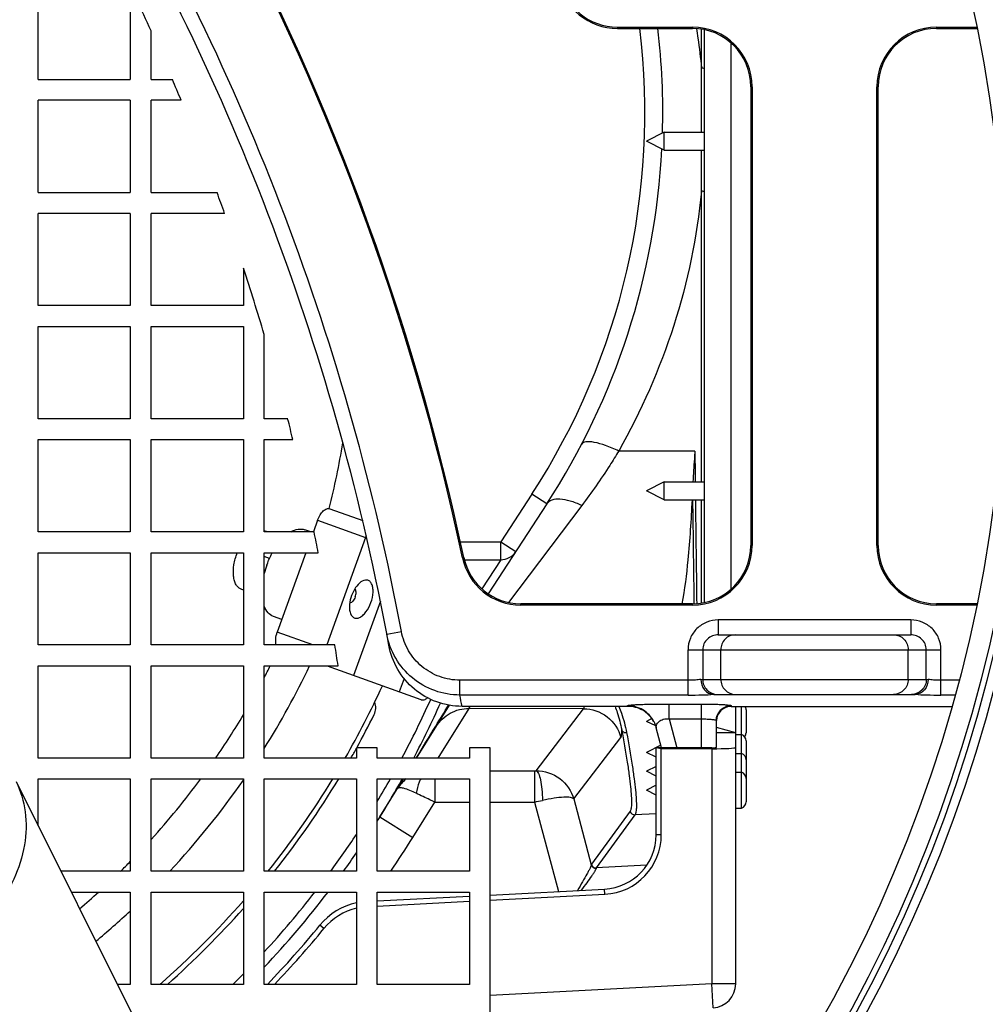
# Model space of a CAD drawing. Header units: millimetres. Extents: x 0 to 297, y 0 to 210.
# Tile 10 of 38: x 152.94 to 159.43, y 88.99 to 95.61. Entities that reach past the tile are written whole.
import ezdxf

# ---------------------------------------------------------------- set-up
doc = ezdxf.new("R2010")
doc.units = ezdxf.units.MM
doc.header["$LTSCALE"] = 16.335
doc.layers.get('0').update_dxf_attribs({"linetype": 'CONTINUOUS'})
doc.layers.add('AXES_REF', color=7, linetype='CONTINUOUS')

msp = doc.modelspace()

# ---------------------------------------------------------------- linework, layer by layer
at = {"color": 7, "linetype": 'Continuous'}
for p, q in [((153.0638, 95.2084), (153.0638, 95.8284)), ((153.6838, 95.8284), (153.6838, 95.2084)), ((153.8238, 95.2084), (153.8238, 95.5339)), ((156.9591, 95.5598), (157.4638, 95.5598)), ((156.9591, 95.5514), (157.4638, 95.5514)), ((157.5438, 91.6936), (157.5438, 95.5431)), ((159.1038, 95.5598), (159.3737, 95.5598)), ((159.1038, 95.5514), (159.3755, 95.5514)), ((153.0638, 95.2084), (153.6838, 95.2084)), ((153.8238, 95.2084), (153.9664, 95.2084)), ((157.8554, 95.1598), (157.8554, 92.0769)), ((157.8638, 95.1598), (157.8638, 92.0769)), ((158.7038, 92.0769), (158.7038, 95.1598)), ((158.7122, 92.0769), (158.7122, 95.1598)), ((153.6838, 95.0684), (153.0638, 95.0684)), ((153.0638, 94.4484), (153.0638, 95.0684)), ((153.6838, 95.0684), (153.6838, 94.4484)), ((154.0251, 95.0684), (153.8238, 95.0684)), ((153.8238, 94.4484), (153.8238, 95.0684)), ((157.2738, 94.853), (157.1538, 94.793)), ((157.2738, 94.853), (157.5438, 94.853)), ((157.2738, 94.733), (157.2738, 94.853)), ((157.2738, 94.733), (157.1538, 94.793)), ((157.2738, 94.733), (157.5438, 94.733)), ((153.0638, 94.4484), (153.6838, 94.4484)), ((153.8238, 94.4484), (154.2671, 94.4484)), ((153.6838, 94.3084), (153.0638, 94.3084)), ((153.0638, 93.6884), (153.0638, 94.3084)), ((153.6838, 94.3084), (153.6838, 93.6884)), ((154.3177, 94.3084), (153.8238, 94.3084)), ((153.8238, 93.6884), (153.8238, 94.3084)), ((154.4438, 93.941), (154.4438, 93.6884)), ((153.6838, 93.6884), (153.0638, 93.6884)), ((154.4438, 93.6884), (153.8238, 93.6884)), ((153.0638, 93.5484), (153.6838, 93.5484)), ((153.0638, 92.9284), (153.0638, 93.5484)), ((153.6838, 93.5484), (153.6838, 92.9284)), ((153.8238, 93.5484), (154.4438, 93.5484)), ((153.8238, 92.9284), (153.8238, 93.5484)), ((154.4438, 93.5484), (154.4438, 92.9284)), ((154.5838, 92.9284), (154.5838, 93.495)), ((153.6838, 92.9284), (153.0638, 92.9284)), ((154.4438, 92.9284), (153.8238, 92.9284)), ((154.7417, 92.9284), (154.5838, 92.9284)), ((153.0638, 92.7884), (153.6838, 92.7884)), ((153.0638, 92.1684), (153.0638, 92.7884)), ((153.6838, 92.7884), (153.6838, 92.1684)), ((153.8238, 92.7884), (154.4438, 92.7884)), ((153.8238, 92.1684), (153.8238, 92.7884)), ((154.4438, 92.7884), (154.4438, 92.1684)), ((154.5838, 92.7884), (154.7773, 92.7884)), ((154.5838, 92.1684), (154.5838, 92.7884)), ((157.2738, 92.5037), (157.1538, 92.4437)), ((157.2738, 92.5037), (157.5438, 92.5037)), ((157.2738, 92.3837), (157.2738, 92.5037)), ((157.2738, 92.3837), (157.1538, 92.4437)), ((156.4839, 92.3564), (156.0905, 91.7518)), ((157.2738, 92.3837), (157.5438, 92.3837)), ((155.0252, 92.3241), (155.246, 92.2446)), ((154.9428, 92.2475), (154.9143, 92.1684)), ((153.6838, 92.1684), (153.0638, 92.1684)), ((154.4438, 92.1684), (153.8238, 92.1684)), ((154.9193, 92.1684), (154.5838, 92.1684)), ((154.8969, 92.1684), (154.8564, 92.183)), ((155.2654, 92.1314), (155.0051, 91.4084)), ((153.0638, 92.0284), (153.6838, 92.0284)), ((153.0638, 91.4084), (153.0638, 92.0284)), ((153.6838, 92.0284), (153.6838, 91.4084)), ((153.8238, 92.0284), (154.4438, 92.0284)), ((153.8238, 91.4084), (153.8238, 92.0284)), ((154.4438, 92.0284), (154.4438, 91.4084)), ((154.5838, 92.0284), (154.9478, 92.0284)), ((154.5838, 91.4084), (154.5838, 92.0284)), ((154.8639, 92.0284), (154.6719, 91.4948)), ((154.6191, 91.9893), (154.5838, 92.002)), ((155.3648, 91.7038), (155.1848, 91.2038)), ((157.4638, 91.6853), (156.3088, 91.6853)), ((157.4638, 91.6769), (156.3088, 91.6769)), ((159.3755, 91.6853), (159.1038, 91.6853)), ((159.3737, 91.6769), (159.1038, 91.6769)), ((154.7023, 91.5795), (154.6464, 91.5996)), ((157.6367, 91.4769), (158.9309, 91.4769)), ((153.6838, 91.4084), (153.0638, 91.4084)), ((154.4438, 91.4084), (153.8238, 91.4084)), ((155.059, 91.4084), (154.5838, 91.4084)), ((153.0638, 91.2684), (153.6838, 91.2684)), ((153.0638, 90.6484), (153.0638, 91.2684)), ((153.6838, 91.2684), (153.6838, 90.6484)), ((153.8238, 91.2684), (154.4438, 91.2684)), ((153.8238, 90.6484), (153.8238, 91.2684)), ((154.4438, 91.2684), (154.4438, 90.6484)), ((154.5838, 91.2684), (155.0807, 91.2684)), ((154.5838, 90.6484), (154.5838, 91.2684)), ((155.639, 91.0403), (155.009, 91.2671)), ((155.5244, 91.183), (155.492, 91.0933)), ((157.6068, 91.0769), (157.6041, 91.077)), ((157.6068, 91.0769), (158.9608, 91.0769)), ((158.9635, 91.077), (158.9608, 91.0769)), ((155.6082, 90.6484), (155.8292, 91.0035)), ((157.0292, 90.9962), (155.914, 90.9962)), ((157.7238, 90.9962), (159.2073, 90.9962)), ((157.7538, 89.1307), (157.7538, 90.9962)), ((157.7938, 90.313), (157.7938, 90.9962)), ((157.8238, 90.9729), (157.8238, 90.8179)), ((157.1907, 90.9139), (157.1538, 90.8954)), ((157.6238, 90.7197), (157.6238, 90.9013)), ((157.2162, 90.8642), (157.1538, 90.8954)), ((157.2557, 90.7181), (157.2196, 90.8529)), ((157.7538, 90.8182), (157.6238, 90.8531)), ((157.7538, 90.8182), (157.6238, 90.8182)), ((157.7538, 90.8065), (157.7938, 90.8065)), ((155.3438, 90.7184), (155.2038, 90.7184)), ((155.2038, 90.7184), (155.2038, 90.6484)), ((155.3438, 90.6484), (155.3438, 90.7184)), ((156.1038, 90.7184), (155.9638, 90.7184)), ((155.9638, 90.7184), (155.9638, 90.6484)), ((156.1038, 86.2238), (156.1038, 90.7184)), ((157.2511, 90.7351), (157.1538, 90.6865)), ((157.5938, 90.7181), (157.219, 90.7181)), ((157.2538, 90.7113), (157.219, 90.7181)), ((157.219, 90.1333), (157.219, 90.7181)), ((157.5938, 90.7113), (157.2538, 90.7113)), ((157.2538, 90.1333), (157.2538, 90.7113)), ((157.8238, 90.764), (157.8238, 90.6386)), ((153.6838, 90.6484), (153.0638, 90.6484)), ((154.4438, 90.6484), (153.8238, 90.6484)), ((155.2038, 90.6484), (154.5838, 90.6484)), ((155.9638, 90.6484), (155.3438, 90.6484)), ((157.219, 90.6539), (157.1538, 90.6865)), ((157.7538, 90.6797), (157.7938, 90.6797)), ((157.8238, 90.6373), (157.8238, 90.5118)), ((157.219, 90.5923), (157.1538, 90.5597)), ((153.0638, 90.5084), (153.6838, 90.5084)), ((153.0638, 90.1935), (153.0638, 90.5084)), ((153.6838, 90.5084), (153.6838, 89.8884)), ((153.8238, 90.5084), (154.4438, 90.5084)), ((153.8238, 89.8884), (153.8238, 90.5084)), ((154.4438, 90.5084), (154.4438, 89.8884)), ((154.5838, 90.5084), (155.2038, 90.5084)), ((154.5838, 89.8884), (154.5838, 90.5084)), ((155.2038, 90.5084), (155.2038, 89.8884)), ((155.3438, 90.5084), (155.9638, 90.5084)), ((155.3438, 89.8884), (155.3438, 90.5084)), ((155.3623, 90.2531), (155.5211, 90.5084)), ((155.9638, 90.5084), (155.9638, 89.8884)), ((157.219, 90.5272), (157.1538, 90.5597)), ((157.7538, 90.553), (157.7938, 90.553)), ((157.8238, 90.5105), (157.8238, 90.3555)), ((152.9152, 90.4907), (154.447, 87.4271)), ((157.219, 90.4656), (157.1538, 90.433)), ((157.219, 90.4004), (157.1538, 90.433)), ((157.7538, 90.313), (157.7938, 90.313)), ((153.6838, 89.8884), (153.2163, 89.8884)), ((154.4438, 89.8884), (153.8238, 89.8884)), ((155.2038, 89.8884), (154.5838, 89.8884)), ((155.9638, 89.8884), (155.3438, 89.8884)), ((153.2863, 89.7484), (153.6838, 89.7484)), ((153.6838, 89.7484), (153.6838, 89.1284)), ((153.8238, 89.7484), (154.4438, 89.7484)), ((153.8238, 89.1284), (153.8238, 89.7484)), ((154.4438, 89.7484), (154.4438, 89.1284)), ((154.5838, 89.7484), (155.2038, 89.7484)), ((154.5838, 89.1284), (154.5838, 89.7484)), ((155.2038, 89.7484), (155.2038, 89.1284)), ((155.3438, 89.7484), (155.9638, 89.7484)), ((155.3438, 89.1284), (155.3438, 89.7484)), ((155.3438, 89.6884), (155.9638, 89.7209)), ((155.9638, 89.7484), (155.9638, 89.1284)), ((156.1038, 89.7283), (156.8729, 89.7687)), ((156.1038, 89.6934), (156.8748, 89.7339)), ((155.3438, 89.6535), (155.9638, 89.6861)), ((153.6838, 89.1284), (153.5963, 89.1284)), ((154.4438, 89.1284), (153.8238, 89.1284)), ((155.2038, 89.1284), (154.5838, 89.1284)), ((155.9638, 89.1284), (155.3438, 89.1284))]:
    msp.add_line(p, q, dxfattribs=at)
at = {"color": 9, "linetype": 'Continuous'}
for p, q in [((156.9591, 95.5598), (156.9591, 95.5514)), ((157.4638, 95.5598), (157.4638, 95.5514)), ((157.5238, 95.2853), (157.5238, 95.5467)), ((159.1038, 95.5598), (159.1038, 95.5514)), ((157.7238, 91.7841), (157.7238, 95.4526)), ((157.8638, 95.1598), (157.8554, 95.1598)), ((158.7038, 95.1598), (158.7122, 95.1598)), ((157.5238, 92.5037), (157.5238, 94.4579)), ((157.4797, 92.7116), (156.9672, 92.7116)), ((156.3833, 92.4219), (156.1745, 92.101)), ((156.4839, 92.3564), (156.3833, 92.4219)), ((157.5238, 91.69), (157.5238, 92.3837)), ((156.7186, 92.3455), (156.2258, 91.6942)), ((154.9428, 92.2475), (155.2654, 92.1314)), ((155.9028, 92.101), (156.1745, 92.101)), ((156.1745, 92.101), (156.2751, 92.0356)), ((156.1745, 91.9812), (156.1745, 92.101)), ((157.8638, 92.0769), (157.8554, 92.0769)), ((158.7038, 92.0769), (158.7122, 92.0769)), ((155.9175, 91.9937), (155.9257, 91.9955)), ((155.9291, 91.9812), (156.1745, 91.9812)), ((156.1745, 91.9812), (156.0472, 91.7855)), ((156.3088, 91.6769), (156.3088, 91.6853)), ((157.4638, 91.6769), (157.4638, 91.6853)), ((159.1038, 91.6769), (159.1038, 91.6853)), ((158.9309, 91.5769), (157.6367, 91.5769)), ((157.6367, 91.5769), (157.6367, 91.4769)), ((158.9309, 91.5769), (158.9309, 91.4769)), ((154.9119, 91.4084), (154.6719, 91.4948)), ((155.4083, 91.4803), (155.5066, 91.4988)), ((157.4336, 91.3769), (159.134, 91.3769)), ((157.4336, 91.072), (157.4336, 91.3769)), ((157.5321, 91.3769), (157.5321, 91.1769)), ((157.6535, 91.1769), (157.6535, 91.3769)), ((158.9141, 91.1769), (158.9141, 91.3769)), ((159.0355, 91.1769), (159.0355, 91.3769)), ((159.134, 91.072), (159.134, 91.3769)), ((157.4336, 91.1718), (155.9, 91.1718)), ((155.9, 91.072), (155.9, 91.1718)), ((157.5195, 91.1769), (159.0481, 91.1769)), ((159.2553, 91.1718), (159.134, 91.1718)), ((157.4336, 91.072), (155.9, 91.072)), ((159.2286, 91.072), (159.134, 91.072)), ((155.7529, 90.6484), (155.9609, 90.9826)), ((156.7313, 90.98), (155.9609, 90.9826)), ((156.4121, 90.5639), (156.7313, 90.98)), ((157.0289, 90.9962), (157.0265, 91.0007)), ((157.3074, 91.0117), (157.5238, 91.0117)), ((157.3074, 90.9118), (157.3074, 91.0117)), ((157.5238, 90.7181), (157.5238, 91.0117)), ((157.7238, 91.0012), (157.7238, 90.9962)), ((157.3074, 90.9118), (157.5238, 90.9118)), ((157.3074, 90.9118), (157.3592, 90.7181)), ((156.6647, 90.3738), (156.9821, 90.7875)), ((157.5938, 90.7113), (157.5938, 89.1307)), ((155.4808, 90.4442), (155.5203, 90.5084)), ((155.7306, 90.5084), (155.7306, 90.3529)), ((156.1038, 90.5639), (156.4015, 90.5639)), ((156.4015, 90.5639), (156.4015, 90.3529)), ((156.6647, 90.3738), (156.7831, 89.9319)), ((155.583, 90.1157), (155.7306, 90.3529)), ((155.7306, 90.3529), (155.9638, 90.3529)), ((156.1038, 90.3529), (156.4015, 90.3529)), ((156.4015, 90.3529), (156.5624, 89.7524)), ((155.3623, 90.2531), (155.583, 90.1157)), ((157.0437, 90.2917), (156.7839, 89.9347)), ((157.0767, 90.2677), (156.8169, 89.9107)), ((157.219, 90.2751), (157.0767, 90.2677)), ((157.2538, 90.1333), (157.219, 90.1333)), ((157.1561, 89.9285), (156.8169, 89.9107)), ((156.8748, 89.7339), (156.8729, 89.7687)), ((154.9856, 89.5036), (154.9586, 89.5257)), ((157.5938, 89.1307), (156.1038, 89.0525)), ((157.7538, 89.1307), (157.5938, 89.1307)), ((157.6022, 88.9709), (157.5938, 89.1307))]:
    msp.add_line(p, q, dxfattribs=at)
at = {"color": 7, "linetype": 'Continuous'}
msp.add_lwpolyline([(157.2028, 90.8953), (157.2055, 90.8901), (157.2083, 90.8844), (157.2108, 90.8786), (157.2132, 90.8727), (157.2154, 90.8667), (157.2173, 90.8607), (157.2191, 90.8547), (157.2196, 90.8529)], dxfattribs=at)
at = {"color": 9, "linetype": 'Continuous'}
for radius in [9.8579, 9.798]:
    msp.add_circle((149.9538, 93.6184), radius, dxfattribs=at)
at = {"color": 7, "linetype": 'Continuous'}
for radius in [9.7581, 9.618]:
    msp.add_circle((149.9538, 93.6184), radius, dxfattribs=at)
for centre, radius, start, end in [((149.9538, 93.6184), 15.54, 286.07779, 73.92221), ((139.426, 88.4879), 16.26, 10.3426, 30.95254), ((139.426, 88.4879), 16.86, 12.00153, 28.86955), ((139.426, 88.4879), 16.8684, 12.00153, 28.86955), ((139.0114, 88.8514), 16.25, 24.28208, 25.97432), ((156.9591, 95.9598), 0.4084, 192.18061, 270), ((156.9591, 95.9598), 0.4, 192.18061, 270), ((152.4438, 94.9852), 4.82, 358.3576, 6.74649), ((157.4638, 95.1598), 0.4, 0, 90), ((157.4638, 95.1598), 0.3916, 0, 90), ((159.1038, 95.1598), 0.4, 90, 180), ((159.1038, 95.1598), 0.3916, 90, 180), ((139.0114, 88.8514), 16.25, 22.49382, 23.02913), ((152.4438, 94.9852), 4.82, 326.94912, 357.09799), ((139.0114, 88.8514), 16.25, 19.62207, 20.147), ((139.0114, 88.8514), 16.25, 16.6043, 18.25245), ((139.0114, 88.8514), 16.25, 14.02091, 14.53027), ((149.9538, 93.6184), 5.2288, 345.68286, 350.63137), ((149.9538, 93.6184), 5.4662, 345.44998, 345.48125), ((139.0114, 88.8514), 16.25, 11.27433, 11.77812), ((155.4473, 92.0659), 0.1933, 156.63135, 160.20321), ((157.4638, 92.0769), 0.4, 270, 360), ((157.4638, 92.0769), 0.3916, 270, 360), ((159.1038, 92.0769), 0.4, 180, 270), ((159.1038, 92.0769), 0.3916, 180, 270), ((156.3088, 92.0769), 0.4, 192.00153, 270), ((156.3088, 92.0769), 0.3916, 192.00153, 270), ((155.16, 91.744), 0.594, 160.18354, 165.96396), ((139.0114, 88.8514), 16.25, 8.55377, 9.05329), ((149.9538, 93.6184), 5.4662, 327.89062, 334.53753), ((149.9538, 93.6184), 5.2288, 332.31068, 333.29222), ((155.0181, 91.2922), 0.0266, 243.49831, 250.18602), ((149.9538, 93.6184), 5.9662, 330.14476, 335.39418), ((155.2338, 90.9855), 0.1, 333.49715, 22.57975), ((149.9538, 93.6184), 6.37, 332.20847, 335.9053), ((157.7787, 90.9729), 0.0451, 0, 31.16567), ((149.9538, 93.6184), 5.2288, 325.38848, 329.1719), ((149.9538, 93.6184), 6, 331.09615, 333.49715), ((157.0286, 90.7958), 0.2006, 28.94496, 30.34239), ((157.7787, 90.764), 0.0451, 0, 70.43855), ((157.7787, 90.8179), 0.0451, 323.26019, 360), ((149.9538, 93.6184), 6, 330.32964, 331.04696), ((157.7787, 90.6373), 0.0451, 0, 70.43855), ((149.9538, 93.6184), 5.2288, 317.74305, 323.50209), ((149.9538, 93.6184), 5.9662, 321.30215, 328.58121), ((149.9538, 93.6184), 6, 321.56115, 328.77881), ((149.9538, 93.6184), 6.37, 327.79752, 330.77597), ((157.7787, 90.5105), 0.0451, 0, 70.43855), ((149.9538, 93.6184), 5.4662, 316.96824, 325.2291), ((157.7787, 90.3555), 0.0451, 289.56145, 360), ((156.8538, 90.1333), 0.3652, 273.00411, 360), ((156.8538, 90.1333), 0.4, 273.00411, 360), ((149.9538, 93.6184), 6.37, 324.15682, 325.50655), ((149.9538, 93.6184), 5.2288, 314.49028, 315.50886), ((149.9538, 93.6184), 5.2288, 310.39631, 312.25634), ((149.9538, 93.6184), 6.37, 316.62257, 322.58777), ((149.9538, 93.6184), 5.9662, 311.18408, 318.81495), ((155.2953, 89.2504), 0.4348, 102.14165, 140.72569), ((149.9538, 93.6184), 5.4662, 309.78444, 313.03175), ((149.9538, 93.6184), 6, 311.55283, 318.44717), ((155.2953, 89.2504), 0.4, 103.21733, 140.72569), ((149.9538, 93.6184), 6.4652, 316.01227, 320.72569), ((149.9538, 93.6184), 6.5, 316.30824, 320.72569), ((157.5938, 89.1307), 0.16, 273.00411, 360)]:
    msp.add_arc(centre, radius, start, end, dxfattribs=at)
at = {"color": 9, "linetype": 'Continuous'}
for centre, radius, start, end in [((149.9538, 93.6184), 15.34, 286.07779, 73.92221), ((149.9538, 93.6184), 13.0436, 274.80429, 265.14398), ((149.9538, 93.6184), 12.9865, 274.80933, 265.05867), ((149.9538, 93.6184), 12.2449, 319.96624, 40.03376), ((149.9538, 93.6184), 12.0547, 319.96624, 40.03376), ((139.426, 88.4879), 16.36, 10.60496, 30.95254), ((152.4438, 94.9852), 4.7, 326.94912, 6.91966), ((92.5445, 94.8748), 64.9807, 359.632418, 359.875028), ((149.9538, 93.6184), 6.3, 331.87279, 335.86959), ((139.426, 87.9886), 16.76, 10.33783, 10.60114), ((100.0108, 124.7074), 65.1988, 328.727711, 328.873823), ((99.4601, 125.042), 65.8432, 328.509497, 328.727626), ((149.9538, 93.6184), 6.3, 328.82145, 330.41878), ((155.6979, 90.3087), 0.2556, 128.61963, 148.0315), ((156.4015, 91.5345), 0.9706, 269.99603, 270.62068), ((151.5453, 112.9696), 23.1321, 282.11836, 282.25374), ((149.9538, 93.6184), 6.3, 323.69586, 326.44324), ((149.9538, 93.6184), 6.63, 325.76404, 328.10921), ((149.9538, 93.6184), 6.3, 317.30066, 322.09988), ((149.9538, 93.6184), 6.3, 314.54429, 315.4549)]:
    msp.add_arc(centre, radius, start, end, dxfattribs=at)
at = {"color": 7, "linetype": 'Continuous'}
for major_axis in [(0.03, 0), (0.16, 0)]:
    msp.add_ellipse((157.5938, 90.7197), major_axis=major_axis, ratio=0.052408, start_param=-1.570796, end_param=0, dxfattribs=at)
at = {"color": 9, "linetype": 'Continuous'}
for points, knots in [([(157.4898, 95.5505), (157.4932, 95.5291), (157.5066, 95.441), (157.5173, 95.3525), (157.5238, 95.2853)], [0, 0, 0, 0, 0.243163, 1, 1, 1, 1]), ([(157.5438, 95.2745), (157.5438, 95.276), (157.5402, 95.2839), (157.5304, 95.2853), (157.5238, 95.2853)], [0, 0, 0, 0, 0.182834, 1, 1, 1, 1]), ([(157.5251, 94.853), (157.5251, 94.8902), (157.5251, 95.0343), (157.5245, 95.1784), (157.5238, 95.2853)], [0, 0, 0, 0, 0.257875, 1, 1, 1, 1]), ([(157.5238, 94.4579), (157.4942, 94.1519), (157.3686, 93.5451), (157.1187, 92.9785), (156.9672, 92.7116)], [0, 0, 0, 0, 0.5004, 1, 1, 1, 1]), ([(157.5438, 94.4524), (157.5438, 94.4548), (157.5343, 94.4574), (157.5286, 94.4579), (157.5238, 94.4579)], [0, 0, 0, 0, 0.329311, 1, 1, 1, 1]), ([(156.9672, 92.7116), (156.9385, 92.7253), (156.8845, 92.748), (156.8187, 92.768), (156.7733, 92.7744), (156.7451, 92.7749), (156.7237, 92.7681), (156.7188, 92.7588)], [0, 0, 0, 0, 0.363069, 0.666838, 0.786151, 0.880501, 1, 1, 1, 1]), ([(156.9672, 92.7116), (156.9476, 92.6793), (156.8695, 92.5541), (156.7848, 92.433), (156.7186, 92.3455)], [0, 0, 0, 0, 0.255996, 1, 1, 1, 1]), ([(157.4797, 92.7116), (157.4798, 92.6942), (157.4803, 92.6248), (157.481, 92.5555), (157.4816, 92.5037)], [0, 0, 0, 0, 0.252271, 1, 1, 1, 1]), ([(156.7186, 92.3455), (156.6936, 92.3575), (156.6458, 92.3768), (156.5773, 92.3903), (156.5206, 92.3872), (156.4915, 92.3681), (156.4839, 92.3564)], [0, 0, 0, 0, 0.332263, 0.614301, 0.832916, 1, 1, 1, 1]), ([(157.483, 92.3837), (157.4837, 92.3222), (157.4868, 92.0898), (157.4898, 91.8573), (157.4917, 91.6863)], [0, 0, 0, 0, 0.264428, 1, 1, 1, 1]), ([(156.1745, 91.9812), (156.1942, 91.9812), (156.2342, 91.9911), (156.2644, 92.0191), (156.2751, 92.0356)], [0, 0, 0, 0, 0.500201, 1, 1, 1, 1]), ([(157.6367, 91.5769), (157.6105, 91.5769), (157.5575, 91.5667), (157.49, 91.5226), (157.4444, 91.4561), (157.4336, 91.4031), (157.4336, 91.3769)], [0, 0, 0, 0, 0.250065, 0.500092, 0.750065, 1, 1, 1, 1]), ([(159.134, 91.3769), (159.134, 91.4031), (159.1232, 91.4561), (159.0776, 91.5226), (159.0101, 91.5667), (158.9571, 91.5769), (158.9309, 91.5769)], [0, 0, 0, 0, 0.249932, 0.499904, 0.749932, 1, 1, 1, 1]), ([(155.9, 91.1718), (155.854, 91.1718), (155.7612, 91.188), (155.6391, 91.2581), (155.548, 91.3653), (155.5151, 91.4535), (155.5066, 91.4988)], [0, 0, 0, 0, 0.249995, 0.499993, 0.749994, 1, 1, 1, 1]), ([(155.9, 91.072), (155.8425, 91.0719), (155.7265, 91.0922), (155.574, 91.1797), (155.4601, 91.3136), (155.4189, 91.4238), (155.4083, 91.4803)], [0, 0, 0, 0, 0.250003, 0.500003, 0.750001, 1, 1, 1, 1]), ([(157.6367, 91.4769), (157.6107, 91.4769), (157.5562, 91.4572), (157.5321, 91.4031), (157.5321, 91.3769)], [0, 0, 0, 0, 0.499105, 1, 1, 1, 1]), ([(157.752, 91.4769), (157.7268, 91.4769), (157.6742, 91.4552), (157.6535, 91.4024), (157.6535, 91.3769)], [0, 0, 0, 0, 0.497294, 1, 1, 1, 1]), ([(158.8156, 91.4769), (158.8408, 91.4769), (158.8934, 91.4552), (158.9141, 91.4024), (158.9141, 91.3769)], [0, 0, 0, 0, 0.497294, 1, 1, 1, 1]), ([(159.0355, 91.3769), (159.0355, 91.4031), (159.0114, 91.4572), (158.9569, 91.4769), (158.9309, 91.4769)], [0, 0, 0, 0, 0.500891, 1, 1, 1, 1]), ([(157.5195, 91.1769), (157.5075, 91.1748), (157.4788, 91.1726), (157.4501, 91.1718), (157.4336, 91.1718)], [0, 0, 0, 0, 0.425755, 1, 1, 1, 1]), ([(157.5321, 91.1769), (157.5321, 91.1515), (157.5528, 91.0986), (157.6054, 91.0769), (157.6306, 91.0769)], [0, 0, 0, 0, 0.502706, 1, 1, 1, 1]), ([(157.6535, 91.1769), (157.6535, 91.1515), (157.6742, 91.0986), (157.7268, 91.0769), (157.752, 91.0769)], [0, 0, 0, 0, 0.502706, 1, 1, 1, 1]), ([(158.9141, 91.1769), (158.9141, 91.1515), (158.8934, 91.0986), (158.8408, 91.0769), (158.8156, 91.0769)], [0, 0, 0, 0, 0.502706, 1, 1, 1, 1]), ([(159.0355, 91.1769), (159.0355, 91.1515), (159.0148, 91.0986), (158.9622, 91.0769), (158.937, 91.0769)], [0, 0, 0, 0, 0.502706, 1, 1, 1, 1]), ([(159.134, 91.1718), (159.1175, 91.1718), (159.0888, 91.1726), (159.0602, 91.1748), (159.0481, 91.1769)], [0, 0, 0, 0, 0.574244, 1, 1, 1, 1]), ([(157.4336, 91.072), (157.4662, 91.072), (157.5231, 91.0727), (157.5799, 91.0749), (157.6041, 91.077)], [0, 0, 0, 0, 0.572881, 1, 1, 1, 1]), ([(158.9635, 91.077), (158.9877, 91.0749), (159.0445, 91.0727), (159.1014, 91.072), (159.134, 91.072)], [0, 0, 0, 0, 0.427119, 1, 1, 1, 1]), ([(155.7402, 90.8604), (155.7631, 90.8972), (155.829, 90.9603), (155.9174, 90.9827), (155.9609, 90.9826)], [0, 0, 0, 0, 0.499804, 1, 1, 1, 1]), ([(155.9609, 90.9826), (155.9613, 90.9834), (155.9639, 90.988), (155.9668, 90.9925), (155.9692, 90.9962)], [0, 0, 0, 0, 0.161796, 1, 1, 1, 1]), ([(156.7313, 90.98), (156.7319, 90.9808), (156.7342, 90.9859), (156.7345, 90.9916), (156.7347, 90.9962)], [0, 0, 0, 0, 0.174042, 1, 1, 1, 1]), ([(156.9432, 90.9962), (156.9482, 90.9826), (156.966, 90.931), (156.9804, 90.878), (156.9875, 90.8384)], [0, 0, 0, 0, 0.264639, 1, 1, 1, 1]), ([(156.9688, 90.9962), (156.9746, 90.9811), (156.9956, 90.9235), (157.0124, 90.8642), (157.0205, 90.8198)], [0, 0, 0, 0, 0.263859, 1, 1, 1, 1]), ([(157.0265, 91.0007), (157.0262, 91.0012), (157.0296, 91.0028), (157.0337, 91.0033), (157.0425, 91.0047), (157.0587, 91.0061), (157.085, 91.0079), (157.1215, 91.0095), (157.1639, 91.0107), (157.2265, 91.0117), (157.2747, 91.0117), (157.3074, 91.0117)], [0, 0, 0, 0, 0.006611, 0.025425, 0.055719, 0.095962, 0.201365, 0.333741, 0.486448, 0.652675, 1, 1, 1, 1]), ([(157.2028, 90.8953), (157.1861, 90.9267), (157.1345, 90.9812), (157.062, 91.0007), (157.0265, 91.0007)], [0, 0, 0, 0, 0.4998, 1, 1, 1, 1]), ([(157.5238, 91.0117), (157.5493, 91.0117), (157.5864, 91.0113), (157.6335, 91.01), (157.6636, 91.0088), (157.6877, 91.0072), (157.7071, 91.0057), (157.7164, 91.0037), (157.7238, 91.0026), (157.7238, 91.0012)], [0, 0, 0, 0, 0.381281, 0.553531, 0.704535, 0.828549, 0.92092, 0.978354, 1, 1, 1, 1]), ([(157.6238, 90.9013), (157.6238, 90.9268), (157.6452, 90.9799), (157.6983, 91.0012), (157.7238, 91.0012)], [0, 0, 0, 0, 0.499758, 1, 1, 1, 1]), ([(157.2196, 90.8529), (157.2189, 90.8554), (157.2195, 90.8618), (157.2225, 90.8766), (157.2377, 90.8968), (157.2684, 90.9119), (157.2943, 90.9149), (157.3074, 90.9118)], [0, 0, 0, 0, 0.063818, 0.156759, 0.37864, 0.664241, 1, 1, 1, 1]), ([(157.5238, 90.9118), (157.5366, 90.9118), (157.5602, 90.9113), (157.588, 90.9096), (157.6059, 90.9074), (157.6153, 90.9056), (157.6207, 90.9042), (157.6238, 90.9022), (157.6238, 90.9013)], [0, 0, 0, 0, 0.377679, 0.697899, 0.821057, 0.913435, 0.972441, 1, 1, 1, 1]), ([(156.9821, 90.7875), (156.9858, 90.7923), (156.9879, 90.8106), (156.9879, 90.8273), (156.9875, 90.8384)], [0, 0, 0, 0, 0.3504, 1, 1, 1, 1]), ([(156.9875, 90.8384), (156.9893, 90.8324), (156.9993, 90.8212), (157.0134, 90.819), (157.0205, 90.8198)], [0, 0, 0, 0, 0.471007, 1, 1, 1, 1]), ([(156.9875, 90.8384), (157.0009, 90.7661), (157.0188, 90.6639), (157.0376, 90.536), (157.0469, 90.46), (157.0523, 90.3979), (157.054, 90.3495), (157.052, 90.3156), (157.0477, 90.2972), (157.0437, 90.2917)], [0, 0, 0, 0, 0.399095, 0.56272, 0.701338, 0.814382, 0.901535, 0.96293, 1, 1, 1, 1]), ([(157.0205, 90.8198), (157.0339, 90.7467), (157.0519, 90.6435), (157.0706, 90.5144), (157.0799, 90.4376), (157.0854, 90.3749), (157.0871, 90.326), (157.085, 90.2919), (157.0807, 90.2732), (157.0767, 90.2677)], [0, 0, 0, 0, 0.399097, 0.562726, 0.701353, 0.814409, 0.901573, 0.96297, 1, 1, 1, 1]), ([(155.6362, 90.5084), (155.6326, 90.5016), (155.6184, 90.471), (155.61, 90.4379), (155.6059, 90.4122)], [0, 0, 0, 0, 0.227101, 1, 1, 1, 1]), ([(156.4121, 90.5639), (156.468, 90.5639), (156.5823, 90.5266), (156.6498, 90.427), (156.6647, 90.3738)], [0, 0, 0, 0, 0.503516, 1, 1, 1, 1]), ([(156.4121, 90.5639), (156.4152, 90.5631), (156.4217, 90.5575), (156.4326, 90.5371), (156.4432, 90.4966), (156.4518, 90.4358), (156.4544, 90.3894), (156.4549, 90.3644)], [0, 0, 0, 0, 0.045942, 0.115519, 0.333685, 0.640806, 1, 1, 1, 1]), ([(155.6059, 90.4122), (155.5784, 90.4254), (155.5409, 90.4411), (155.4993, 90.451), (155.4836, 90.448), (155.4811, 90.444)], [0, 0, 0, 0, 0.692685, 0.893351, 1, 1, 1, 1]), ([(155.7306, 90.3529), (155.7197, 90.358), (155.6781, 90.3777), (155.6365, 90.3975), (155.6059, 90.4122)], [0, 0, 0, 0, 0.26236, 1, 1, 1, 1]), ([(156.6647, 90.3738), (156.663, 90.3765), (156.6559, 90.3811), (156.6335, 90.3862), (156.5912, 90.386), (156.5283, 90.379), (156.4808, 90.3701), (156.4549, 90.3644)], [0, 0, 0, 0, 0.044048, 0.111078, 0.323158, 0.628844, 1, 1, 1, 1]), ([(157.0437, 90.2917), (157.0455, 90.2847), (157.0544, 90.2717), (157.0695, 90.2673), (157.0767, 90.2677)], [0, 0, 0, 0, 0.500001, 1, 1, 1, 1]), ([(156.7831, 89.9319), (156.7829, 89.9289), (156.78, 89.9212), (156.774, 89.9077), (156.7647, 89.8898), (156.7481, 89.8592), (156.7229, 89.8151), (156.7015, 89.7786), (156.69, 89.7591)], [0, 0, 0, 0, 0.046092, 0.123044, 0.226946, 0.353044, 0.654609, 1, 1, 1, 1]), ([(156.8161, 89.9082), (156.8158, 89.9056), (156.8126, 89.899), (156.8061, 89.8876), (156.7962, 89.8725), (156.7782, 89.8464), (156.7509, 89.8086), (156.7275, 89.7772), (156.7149, 89.7604)], [0, 0, 0, 0, 0.043924, 0.118621, 0.220771, 0.345992, 0.648998, 1, 1, 1, 1]), ([(156.7839, 89.9347), (156.7836, 89.9344), (156.7833, 89.9335), (156.7831, 89.9325), (156.7831, 89.9319)], [0, 0, 0, 0, 0.406283, 1, 1, 1, 1]), ([(156.7831, 89.9319), (156.785, 89.925), (156.7939, 89.9121), (156.8089, 89.9078), (156.8161, 89.9082)], [0, 0, 0, 0, 0.498627, 1, 1, 1, 1]), ([(156.7839, 89.9347), (156.7858, 89.9278), (156.7946, 89.9147), (156.8097, 89.9104), (156.8169, 89.9107)], [0, 0, 0, 0, 0.500001, 1, 1, 1, 1]), ([(156.8169, 89.9107), (156.8167, 89.9104), (156.8163, 89.9096), (156.8162, 89.9087), (156.8161, 89.9082)], [0, 0, 0, 0, 0.41045, 1, 1, 1, 1])]:
    msp.add_open_spline(points, degree=3, knots=knots, dxfattribs=at)
at = {"color": 7, "linetype": 'Continuous'}
for points, knots in [([(157.4797, 92.7116), (157.4785, 92.694), (157.4737, 92.6247), (157.4694, 92.5554), (157.4669, 92.5037)], [0, 0, 0, 0, 0.254471, 1, 1, 1, 1]), ([(157.3937, 91.6853), (157.4131, 91.7827), (157.4406, 92.0156), (157.4563, 92.2491), (157.4626, 92.3837)], [0, 0, 0, 0, 0.424234, 1, 1, 1, 1]), ([(157.464, 92.3837), (157.4648, 92.3221), (157.468, 92.0893), (157.4711, 91.8566), (157.473, 91.6854)], [0, 0, 0, 0, 0.264661, 1, 1, 1, 1]), ([(154.9428, 92.2475), (154.9472, 92.2596), (154.9576, 92.2817), (154.9782, 92.3083), (155.001, 92.3251), (155.0185, 92.3265), (155.0252, 92.3241)], [0, 0, 0, 0, 0.317198, 0.600103, 0.825782, 1, 1, 1, 1]), ([(154.7629, 92.1685), (154.778, 92.1772), (154.8085, 92.19), (154.8424, 92.188), (154.8564, 92.183)], [0, 0, 0, 0, 0.539324, 1, 1, 1, 1]), ([(154.6012, 91.9454), (154.6089, 91.9669), (154.6208, 91.9949), (154.6349, 92.0218), (154.6385, 92.0284)], [0, 0, 0, 0, 0.753466, 1, 1, 1, 1]), ([(154.6464, 91.5996), (154.6325, 91.6046), (154.6052, 91.6245), (154.5898, 91.6537), (154.5837, 91.6699)], [0, 0, 0, 0, 0.460944, 1, 1, 1, 1]), ([(154.6654, 91.4084), (154.6612, 91.421), (154.6598, 91.4511), (154.6665, 91.4798), (154.6719, 91.4948)], [0, 0, 0, 0, 0.454735, 1, 1, 1, 1]), ([(155.914, 90.9962), (155.8563, 90.9962), (155.7399, 91.0166), (155.587, 91.1048), (155.4731, 91.2395), (155.4322, 91.3504), (155.4218, 91.4071)], [0, 0, 0, 0, 0.249995, 0.499994, 0.749996, 1, 1, 1, 1]), ([(157.5195, 91.1769), (157.5198, 91.1522), (157.5326, 91.1141), (157.5702, 91.0834), (157.5931, 91.0773), (157.6041, 91.077)], [0, 0, 0, 0, 0.520576, 0.766175, 1, 1, 1, 1]), ([(159.0481, 91.1769), (159.0478, 91.1522), (159.035, 91.1141), (158.9974, 91.0834), (158.9746, 91.0773), (158.9635, 91.077)], [0, 0, 0, 0, 0.520576, 0.766175, 1, 1, 1, 1]), ([(155.639, 91.0403), (155.6453, 91.0381), (155.6619, 91.0391), (155.6748, 91.0481), (155.6812, 91.0537)], [0, 0, 0, 0, 0.439064, 1, 1, 1, 1]), ([(157.2017, 90.8971), (157.1844, 90.9267), (157.1333, 90.9778), (157.0635, 90.9962), (157.0292, 90.9962)], [0, 0, 0, 0, 0.500023, 1, 1, 1, 1]), ([(157.7238, 90.9962), (157.6989, 90.9962), (157.6471, 90.9759), (157.6249, 90.925), (157.6239, 90.9001)], [0, 0, 0, 0, 0.499963, 1, 1, 1, 1]), ([(152.9152, 90.4907), (152.9468, 90.4275), (152.9893, 90.2854), (152.9814, 90.0567), (152.9059, 89.8235), (152.7181, 89.5154), (152.3538, 89.1947), (151.9891, 89.0427), (151.7971, 89)], [0, 0, 0, 0, 0.100991, 0.207258, 0.322302, 0.447168, 0.719097, 1, 1, 1, 1])]:
    msp.add_open_spline(points, degree=3, knots=knots, dxfattribs=at)
at = {"color": 9, "linetype": 'Continuous'}
msp.add_open_spline([(156.7313, 90.98), (156.7869, 90.9799), (156.9012, 90.9418), (156.9676, 90.8412), (156.9821, 90.7875)], degree=3, dxfattribs=at)
at = {"layer": 'AXES_REF', "color": 7, "linetype": 'Continuous'}
for p, q in [((154.6055, 92.1684), (154.5838, 92.1762)), ((154.4438, 91.7774), (154.4298, 91.7825))]:
    msp.add_line(p, q, dxfattribs=at)
for points, knots in [([(154.4298, 91.7825), (154.4228, 91.785), (154.4091, 91.7934), (154.3935, 91.8136), (154.3827, 91.8403), (154.3744, 91.8853), (154.3782, 91.9503), (154.3926, 92.0022), (154.4028, 92.0284)], [0, 0, 0, 0, 0.083343, 0.175174, 0.280841, 0.402085, 0.68515, 1, 1, 1, 1]), ([(155.2338, 91.8318), (155.2199, 91.8217), (155.1948, 91.7928), (155.1782, 91.759), (155.1714, 91.7401)], [0, 0, 0, 0, 0.460256, 1, 1, 1, 1]), ([(155.3017, 91.6932), (155.3097, 91.7156), (155.3173, 91.7497), (155.3154, 91.7928), (155.3083, 91.8184), (155.2952, 91.8374), (155.2683, 91.8503), (155.2457, 91.8404), (155.2338, 91.8318)], [0, 0, 0, 0, 0.334387, 0.479734, 0.602588, 0.703839, 0.793554, 1, 1, 1, 1]), ([(155.1959, 91.7313), (155.1997, 91.7416), (155.2036, 91.7601), (155.1993, 91.7809), (155.1936, 91.7864)], [0, 0, 0, 0, 0.581599, 1, 1, 1, 1]), ([(155.1714, 91.7401), (155.1646, 91.7211), (155.1558, 91.6845), (155.1567, 91.6463), (155.161, 91.6297)], [0, 0, 0, 0, 0.539744, 1, 1, 1, 1]), ([(155.1959, 91.7313), (155.1922, 91.7209), (155.1835, 91.7041), (155.1669, 91.6909), (155.159, 91.6902)], [0, 0, 0, 0, 0.581599, 1, 1, 1, 1]), ([(155.161, 91.6297), (155.1647, 91.6154), (155.1758, 91.5934), (155.2048, 91.5862), (155.227, 91.5925), (155.2488, 91.6077), (155.2777, 91.6397), (155.2936, 91.6708), (155.3017, 91.6932)], [0, 0, 0, 0, 0.206446, 0.296161, 0.397412, 0.520266, 0.665613, 1, 1, 1, 1])]:
    msp.add_open_spline(points, degree=3, knots=knots, dxfattribs=at)

doc.saveas('drawing.dxf')
